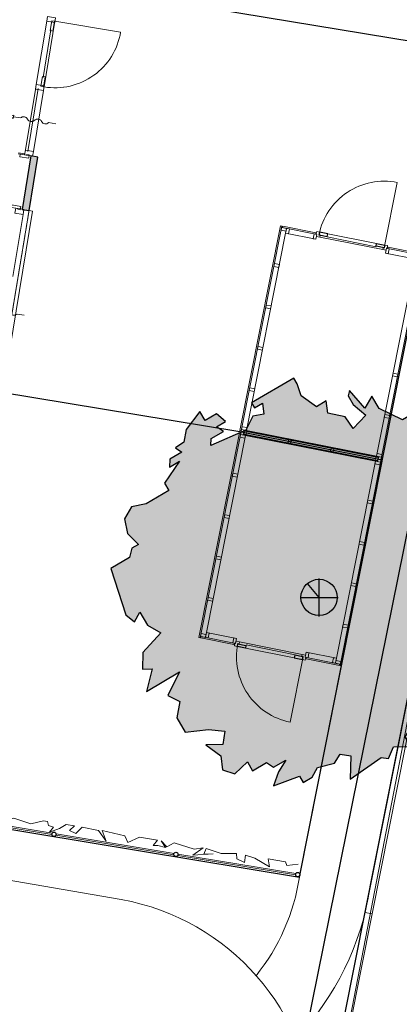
# Model space of a CAD drawing. Extents: x -1000932 to 2054797, y 285738 to 764020.
# Tile 49 of 256: x -298299 to -292973, y 536339 to 550157. Entities that reach past the tile are written whole.
import ezdxf

# ---------------------------------------------------------------- set-up
doc = ezdxf.new("R2010")
doc.units = 0
doc.header["$MEASUREMENT"] = 0
doc.linetypes.add('DASHED', pattern=[0.75, 0.5, -0.25])
doc.layers.get('0').update_dxf_attribs({"color": 1, "linetype": 'CONTINUOUS'})
for name, color, linetype in [('--schets', 3, 'CONTINUOUS'), ('--schets pp', 1, 'CONTINUOUS'), ('-boom beschermd', 82, 'CONTINUOUS'), ('31.', 7, 'CONTINUOUS'), ('90 Terrein perceel', 7, 'CONTINUOUS'), ('bomen', 1, 'CONTINUOUS'), ('HATCH_REACTORS', 7, 'CONTINUOUS')]:
    doc.layers.add(name, color=color, linetype=linetype)
doc.layers.add('T05', color=84, linetype='CONTINUOUS', lineweight=0)

# ---------------------------------------------------------------- blocks, each defined once
blk = doc.blocks.new('UNNAMED')
at = {"color": 0}
for p, q in [((0, -0.5), (0, 0.5)), ((-0.5, 0), (0.5, 0))]:
    blk.add_line(p, q, dxfattribs=at)
blk = doc.blocks.new('Boom2')
at = {"layer": '-boom beschermd', "linetype": 'Continuous', "transparency": 33554559}
h = blk.add_hatch(color=76, dxfattribs=at)
h.dxf.hatch_style = 1
h.paths.add_polyline_path([(2240, 1375), (2147, 1534), (2182, 1631), (2096, 1673), (1935, 1578), (1832, 1518), (1639, 1404), (1658, 1477), (1771, 1543), (1651, 1748), (1732, 1872), (1778, 1792), (1894, 1860), (1934, 1975), (1847, 2123), (1767, 2076), (1667, 2247), (1380, 2445), (1306, 2570), (1170, 2490), (845, 2651), (741, 2825), (644, 2655), (427, 2905), (408, 2829), (480, 2706), (657, 2556), (476, 2369), (368, 2533), (121, 2587), (98, 2757), (-38, 2677), (-250, 2828), (-308, 2997), (-355, 3077), (-947, 2730), (-907, 2662), (-793, 2728), (-776, 2570), (-928, 2542), (-1029, 2345), (-1518, 2134), (-1512, 2229), (-1342, 2330), (-1441, 2394), (-1315, 2467), (-1441, 2577), (-1600, 2484), (-1674, 2609), (-1865, 2358), (-1898, 2178), (-2014, 2098), (-1925, 2040), (-2095, 1940), (-2097, 1829), (-1958, 1911), (-2167, 1602), (-2107, 1499), (-2426, 1312), (-2630, 1269), (-2731, 1102), (-2688, 898), (-2535, 743), (-2626, 690), (-2661, 562), (-2923, 408), (-2709, -243), (-2589, -343), (-2515, -208), (-2408, -390), (-2221, -499), (-2475, -771), (-2478, -1007), (-2342, -1003), (-2423, -1319), (-1960, -1046), (-2121, -1378), (-1955, -1459), (-1996, -1691), (-1879, -1889), (-1552, -1855), (-1320, -1878), (-1349, -2063), (-1591, -2068), (-1379, -2221), (-1354, -2421), (-1184, -2474), (-1006, -2308), (-933, -2434), (-738, -2319), (-639, -2383), (-468, -2283), (-569, -2450), (-639, -2644), (-275, -2507), (-222, -2598), (-97, -2524), (-23, -2389), (215, -2326), (296, -2202), (445, -2222), (436, -2552), (872, -2246), (974, -2263), (1046, -2098), (1288, -2094), (1208, -1957), (1320, -1784), (1463, -1762), (1516, -1593), (1623, -1775), (1889, -1680), (1988, -1484), (2035, -1564), (2129, -1386), (2079, -1262), (2287, -1186), (2159, -680), (2261, -620), (2335, -745), (2534, -370), (2326, -17), (2219, 260), (2568, 128), (2496, 351), (2341, 547), (2554, 504), (2388, 941), (2490, 1001)])
at = {"layer": '-boom beschermd', "linetype": 'Continuous'}
blk.add_lwpolyline([(2240, 1375), (2147, 1534), (2182, 1631), (2096, 1673), (1935, 1578), (1832, 1518), (1639, 1404), (1658, 1477), (1771, 1543), (1651, 1748), (1732, 1872), (1778, 1792), (1894, 1860), (1934, 1975), (1847, 2123), (1767, 2076), (1667, 2247), (1380, 2445), (1306, 2570), (1170, 2490), (845, 2651), (741, 2825), (644, 2655), (427, 2905), (408, 2829), (480, 2706), (657, 2556), (476, 2369), (368, 2533), (121, 2587), (98, 2757), (-38, 2677), (-250, 2828), (-308, 2997), (-355, 3077), (-947, 2730), (-907, 2662), (-793, 2728), (-776, 2570), (-928, 2542), (-1029, 2345), (-1518, 2134), (-1512, 2229), (-1342, 2330), (-1441, 2394), (-1315, 2467), (-1441, 2577), (-1600, 2484), (-1674, 2609), (-1865, 2358), (-1898, 2178), (-2014, 2098), (-1925, 2040), (-2095, 1940), (-2097, 1829), (-1958, 1911), (-2167, 1602), (-2107, 1499), (-2426, 1312), (-2630, 1269), (-2731, 1102), (-2688, 898), (-2535, 743), (-2626, 690), (-2661, 562), (-2923, 408), (-2709, -243), (-2589, -343), (-2515, -208), (-2408, -390), (-2221, -499), (-2475, -771), (-2478, -1007), (-2342, -1003), (-2423, -1319), (-1960, -1046), (-2121, -1378), (-1955, -1459), (-1996, -1691), (-1879, -1889), (-1552, -1855), (-1320, -1878), (-1349, -2063), (-1591, -2068), (-1379, -2221), (-1354, -2421), (-1184, -2474), (-1006, -2308), (-933, -2434), (-738, -2319), (-639, -2383), (-468, -2283), (-569, -2450), (-639, -2644), (-275, -2507), (-222, -2598), (-97, -2524), (-23, -2389), (215, -2326), (296, -2202), (445, -2222), (436, -2552), (872, -2246), (974, -2263), (1046, -2098), (1288, -2094), (1208, -1957), (1320, -1784), (1463, -1762), (1516, -1593), (1623, -1775), (1889, -1680), (1988, -1484), (2035, -1564), (2129, -1386), (2079, -1262), (2287, -1186), (2159, -680), (2261, -620), (2335, -745), (2534, -370), (2326, -17), (2219, 260), (2568, 128), (2496, 351), (2341, 547), (2554, 504), (2388, 941), (2490, 1001)], close=True, dxfattribs=at)
blk.add_lwpolyline([(0, 0), (-163, 196)], dxfattribs=at)
blk.add_circle((0, 0), 255, dxfattribs=at)
blk = doc.blocks.new('bomen')
at = {"layer": '--schets', "linetype": 'Continuous'}
blk.add_blockref('Boom2', (-25287, -86488), dxfattribs=at)
at = {"layer": 'bomen', "xscale": 531.2874016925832, "yscale": 531.2874016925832, "zscale": 531.2874016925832}
blk.add_blockref('UNNAMED', (-25287, -86488), dxfattribs=at)

msp = doc.modelspace()

# ---------------------------------------------------------------- hatches: boundary and pattern name
at = {"layer": '31.', "linetype": 'Continuous'}
for points in [[(-298266.088, 547495.936), (-298167.401, 547479.623), (-298043.432, 548229.436), (-298142.088, 548245.748)], [(-298266.057, 547495.936), (-298167.401, 547479.623), (-298043.401, 548229.436), (-298142.057, 548245.748)]]:
    msp.add_hatch(color=7, dxfattribs=at).paths.add_polyline_path(points, flags=0)

# ---------------------------------------------------------------- linework, layer by layer
at = {"color": 7, "linetype": 'Continuous', "lineweight": 13, "ltscale": 10}
msp.add_lwpolyline([(-297964.932, 538916.154), (-297910.713, 538906.873), (-297892.994, 538848.123), (-297822.651, 538824.248), (-297881.276, 538755.061), (-297742.588, 538805.654), (-297649.119, 538862.373), (-297531.588, 538842.248), (-297598.088, 538779.279), (-297512.869, 538734.279), (-297423.369, 538823.842), (-297192.776, 538776.873), (-297085.463, 538626.873), (-297143.244, 538776.123), (-296821.463, 538702.779), (-296781.963, 538607.998), (-296619.713, 538686.842), (-296366.932, 538643.904), (-296426.494, 538567.842), (-296361.307, 538568.529), (-296254.932, 538538.592), (-296312.744, 538634.623), (-296234.744, 538547.061), (-296132.057, 538603.779), (-295849.432, 538518.436), (-295725.838, 538534.498), (-295870.369, 538430.998), (-295583.432, 538448.998), (-295714.057, 538448.123), (-295680.744, 538526.811), (-295470.213, 538453.904), (-295256.401, 538454.623), (-295250.682, 538379.311), (-295143.057, 538329.436), (-295129.994, 538432.998), (-294997.713, 538391.998), (-294793.932, 538269.279), (-294813.963, 538379.092), (-294570.307, 538337.748), (-294551.307, 538285.498), (-294393.338, 538308.061)], dxfattribs=at)
at = {"layer": '31.', "color": 7, "linetype": 'Continuous', "lineweight": 18, "ltscale": 10}
for points in [[(-286877.369, 560808.217), (-289253.838, 551081.904), (-290717.838, 551406.904), (-293453.698, 537627.561)], [(-288617.932, 553263.467), (-289179.932, 550963.092), (-290639.666, 551287.092), (-293355.619, 537608.092)], [(-297919.401, 550137.779), (-298066.244, 549249.842)], [(-297919.401, 550137.779), (-298066.244, 549249.842)], [(-297804.151, 550135.936), (-297956.557, 549214.467)], [(-297804.151, 550135.936), (-297956.526, 549214.467)], [(-297859.963, 550016.029), (-297970.776, 549345.967)], [(-297859.963, 550016.029), (-297970.776, 549345.967)], [(-298074.401, 549200.498), (-298221.744, 548309.592)], [(-298074.401, 549200.498), (-298221.713, 548309.592)], [(-298039.869, 549191.748), (-298186.213, 548306.779)], [(-298039.869, 549191.748), (-298186.213, 548306.779)], [(-297964.713, 549165.123), (-298106.494, 548307.779)], [(-297964.682, 549165.123), (-298106.463, 548307.779)], [(-298319.682, 548275.123), (-298229.901, 548260.279)], [(-298319.651, 548275.123), (-298229.869, 548260.279)], [(-298227.432, 548275.061), (-298317.213, 548289.904)], [(-298227.432, 548275.061), (-298317.213, 548289.904)], [(-298229.901, 548260.279), (-298227.432, 548275.061)], [(-298229.869, 548260.279), (-298227.432, 548275.061)], [(-298488.838, 545536.029), (-298439.494, 545527.873), (-298118.088, 547471.467), (-298167.401, 547479.623)], [(-298488.807, 545536.029), (-298439.463, 545527.842), (-298118.057, 547471.467), (-298167.401, 547479.623)], [(-298396.651, 546553.092), (-298252.338, 547425.748)], [(-298396.619, 546553.092), (-298252.338, 547425.748)], [(-294637.619, 547264.342), (-295208.057, 544391.404)], [(-295189.432, 544387.717), (-294618.963, 547260.623)], [(-294618.963, 547260.623), (-294637.619, 547264.342)], [(-294622.682, 547241.967), (-294630.463, 547202.717), (-294561.807, 547189.092), (-294554.026, 547228.342), (-294622.682, 547241.967)], [(-294609.119, 547258.654), (-294612.807, 547240.029)], [(-294612.807, 547240.029), (-294148.869, 547147.904)], [(-294145.151, 547166.561), (-294609.119, 547258.654)], [(-294514.744, 547220.561), (-294553.994, 547228.342), (-294567.619, 547159.686), (-294528.401, 547151.904), (-294514.744, 547220.561)], [(-294130.213, 547144.217), (-294169.463, 547151.998), (-294183.088, 547083.342), (-294143.869, 547075.561), (-294130.213, 547144.217)], [(-294148.869, 547147.904), (-294145.151, 547166.561)], [(-294092.244, 547176.404), (-293176.166, 546994.498)], [(-294089.026, 547105.404), (-293206.26, 546930.123)], [(-293986.432, 547108.529), (-293295.948, 546971.373)], [(-293153.354, 546950.217), (-293114.119, 546942.436), (-293127.744, 546873.779), (-293166.979, 546881.561), (-293153.354, 546950.217)], [(-293131.01, 546965.186), (-293134.713, 546946.561)], [(-293134.713, 546946.561), (-292670.76, 546854.436)], [(-292667.057, 546873.061), (-293131.01, 546965.186)], [(-292657.229, 546871.092), (-293227.682, 543998.186)], [(-293209.041, 543994.498), (-292638.588, 546867.404)], [(-294723.557, 546733.873), (-294731.369, 546694.623), (-294662.713, 546680.998), (-294654.901, 546720.248), (-294723.557, 546733.873)], [(-294838.838, 546153.248), (-294846.619, 546113.998), (-294777.963, 546100.373), (-294770.182, 546139.623), (-294838.838, 546153.248)], [(-294954.119, 545572.592), (-294961.932, 545533.342), (-294893.244, 545519.717), (-294885.463, 545558.936), (-294954.119, 545572.592)], [(-293000.213, 545143.811), (-292992.416, 545183.029), (-293061.073, 545196.686), (-293068.869, 545157.436), (-293000.213, 545143.811)], [(-295069.401, 544991.904), (-295077.213, 544952.654), (-295008.557, 544939.029), (-295000.744, 544978.248), (-295069.401, 544991.904)], [(-293115.494, 544563.123), (-293107.698, 544602.373), (-293176.354, 544615.998), (-293184.151, 544576.779), (-293115.494, 544563.123)], [(-295784.744, 541487.092), (-295214.276, 544359.998)], [(-295195.651, 544356.311), (-295766.119, 541483.373)], [(-295214.276, 544359.998), (-295195.651, 544356.311)], [(-295208.057, 544391.404), (-295189.432, 544387.717)], [(-295207.119, 544298.436), (-295199.338, 544337.654), (-295130.682, 544324.029), (-295138.463, 544284.779), (-295207.119, 544298.436)], [(-295146.494, 544398.561), (-295185.744, 544406.342), (-295199.369, 544337.686), (-295160.119, 544329.904), (-295146.494, 544398.561)], [(-295177.932, 544445.561), (-295185.713, 544406.342), (-295117.057, 544392.717), (-295109.276, 544431.936), (-295177.932, 544445.561)], [(-295149.151, 544384.811), (-295111.901, 544377.404), (-295120.057, 544336.217), (-295157.338, 544343.623), (-295149.151, 544384.811)], [(-295149.682, 544330.873), (-295147.557, 544341.654)], [(-293286.088, 543960.811), (-295149.682, 544330.873)], [(-295147.557, 544341.654), (-293283.932, 543971.592)], [(-295137.244, 544393.623), (-295139.401, 544382.842)], [(-295139.401, 544382.842), (-293275.776, 544012.811)], [(-293273.635, 544023.592), (-295137.244, 544393.623)], [(-294525.401, 544260.936), (-294488.119, 544253.529), (-294496.307, 544212.342), (-294533.557, 544219.748), (-294525.401, 544260.936)], [(-293929.057, 544142.529), (-293891.776, 544135.123), (-293899.963, 544093.936), (-293937.229, 544101.311), (-293929.057, 544142.529)], [(-293223.994, 544016.811), (-293216.213, 544056.029), (-293284.869, 544069.686), (-293292.666, 544030.436), (-293223.994, 544016.811)], [(-293804.385, 541093.842), (-293233.932, 543966.748)], [(-293215.291, 543963.061), (-293785.744, 541090.154)], [(-293237.619, 543948.123), (-293245.416, 543908.873), (-293314.073, 543922.529), (-293306.291, 543961.748), (-293237.619, 543948.123)], [(-293303.229, 544018.279), (-293265.963, 544010.873), (-293274.135, 543969.686), (-293311.416, 543977.061), (-293303.229, 544018.279)], [(-293283.932, 543971.592), (-293286.088, 543960.811)], [(-293263.229, 544024.592), (-293223.994, 544016.811), (-293237.635, 543948.154), (-293276.869, 543955.936), (-293263.229, 544024.592)], [(-293275.776, 544012.811), (-293273.635, 544023.592)], [(-293233.932, 543966.748), (-293215.291, 543963.061)], [(-293227.682, 543998.186), (-293209.041, 543994.498)], [(-295315.651, 543752.123), (-295307.838, 543791.342), (-295239.182, 543777.717), (-295246.994, 543738.467), (-295315.651, 543752.123)], [(-293346.135, 543401.811), (-293353.932, 543362.561), (-293422.588, 543376.217), (-293414.791, 543415.436), (-293346.135, 543401.811)], [(-295430.932, 543171.436), (-295423.119, 543210.654), (-295354.463, 543197.029), (-295362.276, 543157.811), (-295430.932, 543171.436)], [(-293461.416, 542821.123), (-293469.213, 542781.873), (-293537.869, 542795.529), (-293530.088, 542834.748), (-293461.416, 542821.123)], [(-295546.213, 542590.748), (-295538.432, 542629.967), (-295469.776, 542616.342), (-295477.557, 542577.123), (-295546.213, 542590.748)], [(-293576.698, 542240.498), (-293584.479, 542201.279), (-293653.151, 542214.904), (-293645.354, 542254.123), (-293576.698, 542240.498)], [(-295661.494, 542010.123), (-295653.682, 542049.373), (-295585.026, 542035.717), (-295592.838, 541996.498), (-295661.494, 542010.123)], [(-295654.526, 541480.592), (-295693.776, 541488.404), (-295680.119, 541557.061), (-295640.901, 541549.248), (-295654.526, 541480.592)], [(-293691.979, 541659.811), (-293699.776, 541620.592), (-293768.432, 541634.217), (-293760.635, 541673.467), (-293691.979, 541659.811)], [(-295766.119, 541483.373), (-295784.744, 541487.092)], [(-295762.369, 541502.029), (-295754.557, 541541.248), (-295685.901, 541527.623), (-295693.713, 541488.404), (-295762.369, 541502.029)], [(-295756.276, 541481.404), (-295752.588, 541500.061)], [(-295292.338, 541389.279), (-295756.276, 541481.404)], [(-295752.588, 541500.061), (-295288.619, 541407.936)], [(-295269.994, 541404.248), (-295309.244, 541412.029), (-295295.619, 541480.686), (-295256.369, 541472.904), (-295269.994, 541404.248)], [(-295288.619, 541407.936), (-295292.338, 541389.279)], [(-295217.088, 541424.342), (-294334.307, 541249.061)], [(-295247.182, 541359.967), (-294331.088, 541178.061)], [(-295123.432, 541382.342), (-294432.963, 541245.186)], [(-294293.088, 541210.311), (-294253.838, 541202.529), (-294240.213, 541271.186), (-294279.463, 541278.967), (-294293.088, 541210.311)], [(-294278.151, 541187.967), (-294274.463, 541206.623)], [(-293814.213, 541095.842), (-294278.151, 541187.967)], [(-294274.463, 541206.623), (-293810.51, 541114.498)], [(-293908.588, 541133.904), (-293869.354, 541126.123), (-293855.729, 541194.779), (-293894.963, 541202.561), (-293908.588, 541133.904)], [(-293792.869, 541151.748), (-293800.651, 541112.498), (-293869.323, 541126.123), (-293861.526, 541165.373), (-293792.869, 541151.748)], [(-293810.51, 541114.498), (-293814.213, 541095.842)], [(-293785.744, 541090.154), (-293804.385, 541093.842)], [(-299568.651, 539004.686), (-297847.276, 538720.279)], [(-299565.588, 539024.686), (-297843.682, 538739.654)], [(-297790.932, 538710.717), (-296137.463, 538437.717)], [(-297787.869, 538730.748), (-296133.901, 538457.154)], [(-296081.119, 538428.248), (-294427.651, 538155.029)], [(-296078.026, 538448.248), (-294424.057, 538174.467)], [(-293355.619, 537608.092), (-295985.963, 524359.654)], [(-293453.698, 537627.592), (-293355.619, 537608.092)]]:
    msp.add_lwpolyline(points, dxfattribs=at)
at = {"layer": '31.', "color": 7, "linetype": 'Continuous', "lineweight": 25, "ltscale": 10}
for points in [[(-294374.338, 538125.467), (-291347.901, 553368.904)], [(-364024.838, 536237.904), (-364024.838, 536237.904), (-351738.838, 533980.904), (-338855.838, 531762.904), (-330946.838, 530393.904), (-324836.838, 529314.904), (-313749.838, 527352.904), (-299131.838, 524891.904), (-295611.838, 526757.904), (-290717.838, 551406.904), (-290717.838, 551406.904)], [(-289253.838, 551081.904), (-290717.838, 551406.904), (-293384.416, 537976.529)], [(-297642.057, 550656.467), (-292069.385, 549734.967)], [(-298142.088, 548245.748), (-298266.088, 547495.936)], [(-298142.057, 548245.748), (-298266.057, 547495.936)], [(-298167.401, 547479.623), (-298043.401, 548229.436)], [(-298167.401, 547479.623), (-298043.432, 548229.436)], [(-298043.432, 548229.436), (-298142.088, 548245.748)], [(-298043.401, 548229.436), (-298142.057, 548245.748)], [(-298266.088, 547495.936), (-298167.401, 547479.623)], [(-298266.057, 547495.936), (-298167.401, 547479.623)], [(-298588.338, 544934.217), (-295211.182, 544375.717)], [(-295211.182, 544375.717), (-293212.198, 543978.779)], [(-294374.338, 538125.467), (-293199.448, 544043.061)], [(-299572.151, 538984.998), (-294374.338, 538125.467)]]:
    msp.add_lwpolyline(points, dxfattribs=at)
at = {"layer": '31.', "color": 7, "linetype": 'Continuous', "lineweight": 13, "ltscale": 10}
for points in [[(-297956.557, 549214.467, 0.414213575), (-296882.682, 549983.561), (-297804.151, 550135.936)], [(-297956.526, 549214.467, 0.414213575), (-296882.651, 549983.561), (-297804.151, 550135.936)], [(-297793.869, 548696.498), (-297892.526, 548712.811, -0.499999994), (-297991.213, 548729.123, 0.499999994), (-298089.869, 548745.436, -0.499999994), (-298188.526, 548761.748, 0.499999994), (-298287.182, 548778.061), (-298385.838, 548794.373), (-298389.932, 548769.717), (-298435.182, 548802.529), (-298381.744, 548819.061), (-298385.838, 548794.373)], [(-297793.869, 548696.467), (-297892.526, 548712.811, -0.499999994), (-297991.182, 548729.123, 0.499999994), (-298089.838, 548745.436, -0.499999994), (-298188.494, 548761.748, 0.499999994), (-298287.151, 548778.061), (-298385.807, 548794.373), (-298389.901, 548769.717), (-298435.151, 548802.529), (-298381.744, 548819.029), (-298385.807, 548794.373)], [(-294099.651, 547139.154, -0.414213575), (-293001.635, 547873.342), (-293183.541, 546957.248)], [(-298238.026, 546010.717), (-298336.682, 546027.029, -0.499999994), (-298435.338, 546043.342, 0.499999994), (-298533.994, 546059.654, -0.499999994), (-298632.651, 546075.967, 0.499999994), (-298731.307, 546092.279), (-298829.963, 546108.592), (-298834.057, 546083.936), (-298879.307, 546116.779), (-298825.901, 546133.279), (-298829.963, 546108.592)], [(-298237.994, 546010.717), (-298336.651, 546027.029, -0.499999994), (-298435.307, 546043.342, 0.499999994), (-298533.994, 546059.654, -0.499999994), (-298632.651, 546075.967, 0.499999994), (-298731.307, 546092.279), (-298829.963, 546108.592), (-298834.026, 546083.936), (-298879.276, 546116.748), (-298825.869, 546133.279), (-298829.963, 546108.592)], [(-295239.776, 541397.217, 0.414213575), (-294505.557, 540299.186), (-294323.651, 541215.311)], [(-300383.963, 533036.467, 1.604424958), (-296873.494, 537809.061)]]:
    msp.add_lwpolyline(points, format="xyb", dxfattribs=at)
at = {"layer": '31.', "color": 7, "linetype": 'Continuous', "lineweight": 18, "ltscale": 10}
for points in [[(-297806.932, 550119.186), (-297795.994, 550185.279), (-297908.463, 550203.873), (-297919.401, 550137.779)], [(-297806.932, 550119.186), (-297795.994, 550185.279), (-297908.494, 550203.873), (-297919.401, 550137.779)], [(-297811.276, 550135.686), (-297848.776, 550141.904), (-297871.619, 550003.779), (-297834.119, 549997.561)], [(-297811.307, 550135.686), (-297848.807, 550141.904), (-297871.619, 550003.779), (-297834.151, 549997.561)], [(-297963.213, 549216.998), (-298000.713, 549223.186), (-297977.869, 549361.311), (-297940.369, 549355.123)], [(-297963.213, 549216.998), (-298000.713, 549223.186), (-297977.869, 549361.311), (-297940.369, 549355.123)], [(-297953.776, 549231.248), (-297964.713, 549165.123), (-298077.182, 549183.717), (-298066.244, 549249.842)], [(-297953.744, 549231.248), (-297964.682, 549165.123), (-298077.151, 549183.717), (-298066.244, 549249.842)], [(-298106.494, 548307.779), (-298117.401, 548241.686), (-298229.901, 548260.279), (-298218.963, 548326.373)], [(-298106.463, 548307.779), (-298117.401, 548241.686), (-298229.869, 548260.279), (-298218.932, 548326.373)], [(-298290.057, 548270.217), (-298229.901, 548260.279), (-298229.901, 548260.279), (-298210.151, 548256.998), (-298210.151, 548256.998), (-298199.307, 548255.217), (-298197.838, 548264.092), (-298165.276, 548258.717), (-298172.776, 548213.342), (-298172.776, 548213.342), (-298296.119, 548233.717)], [(-298290.057, 548270.217), (-298229.869, 548260.279), (-298229.869, 548260.279), (-298210.151, 548256.998), (-298210.151, 548256.998), (-298199.276, 548255.217), (-298197.807, 548264.092), (-298165.276, 548258.717), (-298172.776, 548213.311), (-298172.776, 548213.311), (-298296.088, 548233.717)], [(-298414.057, 547520.404), (-298353.869, 547510.467), (-298353.869, 547510.467), (-298334.151, 547507.186), (-298334.151, 547507.186), (-298323.276, 547505.404), (-298324.744, 547496.529), (-298292.182, 547491.123), (-298284.682, 547536.529), (-298284.682, 547536.529), (-298408.026, 547556.904)], [(-298414.057, 547520.404), (-298353.869, 547510.467), (-298353.869, 547510.467), (-298334.151, 547507.186), (-298334.151, 547507.186), (-298323.307, 547505.404), (-298324.776, 547496.529), (-298292.213, 547491.123), (-298284.713, 547536.529), (-298284.713, 547536.529), (-298408.026, 547556.904)], [(-298252.338, 547425.748), (-298241.401, 547491.842), (-298353.869, 547510.467), (-298364.807, 547444.342)], [(-298252.338, 547425.748), (-298241.401, 547491.873), (-298353.869, 547510.467), (-298364.807, 547444.342)], [(-294131.463, 547184.186), (-294092.244, 547176.404), (-294100.869, 547133.279), (-294084.151, 547129.967), (-294089.026, 547105.404), (-294136.119, 547114.779), (-294130.213, 547144.217), (-294139.119, 547145.936)], [(-293136.948, 546986.717), (-293176.166, 546994.498), (-293184.713, 546951.342), (-293201.385, 546954.686), (-293206.26, 546930.123), (-293159.135, 546920.811), (-293153.354, 546950.217), (-293144.541, 546948.467)], [(-295286.401, 541367.748), (-295247.182, 541359.967), (-295238.619, 541403.123), (-295221.901, 541399.842), (-295217.088, 541424.342), (-295264.182, 541433.717), (-295269.994, 541404.248), (-295278.807, 541406.029)], [(-294291.869, 541170.279), (-294331.088, 541178.061), (-294322.494, 541221.217), (-294339.182, 541224.561), (-294334.307, 541249.061), (-294287.244, 541239.686), (-294293.088, 541210.311), (-294284.276, 541208.561)]]:
    msp.add_lwpolyline(points, close=True, dxfattribs=at)
for points in [[(-296873.557, 537809.061), (-352577.119, 547419.029, 0.026264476), (-353650.869, 547546.686), (-359341.182, 547921.654)], [(-294374.338, 538125.467, -0.132116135), (-294981.838, 536739.967)], [(-293384.416, 537976.529, -0.154292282), (-294424.526, 535859.654)]]:
    msp.add_lwpolyline(points, format="xyb", dxfattribs=at)
at = {"layer": '31.', "color": 7, "linetype": 'DASHED', "lineweight": 18, "ltscale": 10}
for points in [[(-298167.401, 547479.623), (-298488.838, 545536.029)], [(-298167.401, 547479.623), (-298488.807, 545536.029)]]:
    msp.add_lwpolyline(points, dxfattribs=at)
at = {"layer": '31.', "color": 7, "linetype": 'Continuous', "lineweight": 13, "ltscale": 10}
for points in [[(-293166.963, 546881.529), (-292743.244, 546797.404), (-293292.698, 544030.436), (-295117.057, 544392.654), (-294567.588, 547159.654), (-294143.901, 547075.529)], [(-294279.432, 541278.936), (-293855.744, 541194.811), (-293306.291, 543961.811), (-295130.713, 544324.061), (-295680.088, 541557.061), (-295256.369, 541472.936)], [(-297964.901, 538916.123), (-298143.776, 538873.373), (-298381.057, 538952.373), (-298579.807, 538886.686), (-298723.869, 538910.467)]]:
    msp.add_lwpolyline(points, dxfattribs=at)
at = {"layer": '31.', "color": 7, "linetype": 'Continuous', "lineweight": 25, "ltscale": 10}
for points in [[(-294097.682, 547138.748), (-293984.885, 547116.342), (-293977.494, 547153.623), (-294090.276, 547175.998)], [(-293185.541, 546957.654), (-293298.338, 546980.061), (-293290.932, 547017.311), (-293178.135, 546994.936)], [(-295237.807, 541396.811), (-295125.026, 541374.436), (-295132.432, 541337.154), (-295245.213, 541359.561)], [(-294325.651, 541215.717), (-294438.463, 541238.123), (-294445.838, 541200.842), (-294333.057, 541178.467)]]:
    msp.add_lwpolyline(points, close=True, dxfattribs=at)
at = {"layer": '31.', "color": 7, "linetype": 'Continuous'}
for centre, radius in [((-297817.619, 538725.029), 30.044), ((-296107.776, 538442.561), 30.018), ((-294397.994, 538159.842), 30.049)]:
    msp.add_circle(centre, radius, dxfattribs=at)
at = {"layer": '90 Terrein perceel', "color": 9, "ltscale": 200}
msp.add_lwpolyline([(-291137.734, 551506.921), (-298798.734, 513655.921)], dxfattribs=at)
at = {"layer": 'HATCH_REACTORS', "ltscale": 10}
for points in [[(-298266.088, 547495.936), (-298167.401, 547479.623), (-298043.432, 548229.436), (-298142.088, 548245.748)], [(-298266.057, 547495.936), (-298167.401, 547479.623), (-298043.401, 548229.436), (-298142.057, 548245.748)]]:
    msp.add_lwpolyline(points, close=True, dxfattribs=at)
at = {"layer": 'T05', "flags": 128}
for points in [[(-291137.734, 551506.921), (-298798.734, 513655.921)], [(-301678.734, 494669.921), (-290717.734, 551406.921)]]:
    msp.add_lwpolyline(points, dxfattribs=at)

# ---------------------------------------------------------------- block references
at = {"layer": '--schets pp', "linetype": 'Continuous'}
msp.add_blockref('bomen', (-268811.487, 628537.48), dxfattribs=at)

doc.saveas('drawing.dxf')
